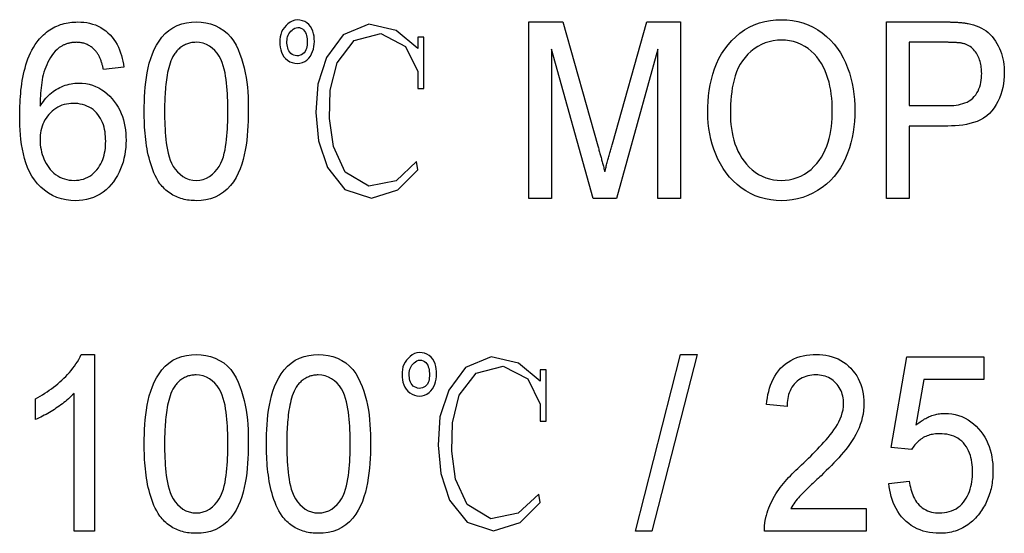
# Model space of a CAD drawing. Header units: millimetres. Extents: x 38 to 3725, y 10 to 403.
# Tile 9 of 17: x 313.76 to 322.13, y 362.13 to 366.5. Entities that reach past the tile are written whole.
import ezdxf

# ---------------------------------------------------------------- set-up
doc = ezdxf.new("R2010")
doc.units = ezdxf.units.MM
doc.layers.add('DETAIL', color=2, linetype='Continuous')

msp = doc.modelspace()

# ---------------------------------------------------------------- linework, layer by layer
at = {"layer": 'DETAIL'}
for p, q in [((318.0895, 366.4773), (318.3771, 366.4773)), ((318.0895, 364.9773), (318.0895, 366.4773)), ((318.3771, 366.4773), (318.6739, 365.4247)), ((318.7986, 365.4427), (319.0907, 366.4773)), ((319.0907, 366.4773), (319.378, 366.4773)), ((319.378, 366.4773), (319.378, 364.9773)), ((321.128, 366.4773), (321.6222, 366.4773)), ((321.128, 364.9773), (321.128, 366.4773)), ((317.1968, 366.3484), (317.1451, 366.3484)), ((317.1451, 366.3484), (317.1451, 366.251)), ((317.1968, 365.9103), (317.1968, 366.3484)), ((318.634, 364.9773), (318.2818, 366.2465)), ((318.2818, 366.2465), (318.2818, 364.9773)), ((319.1856, 366.2465), (318.8332, 364.9773)), ((319.1856, 364.9773), (319.1856, 366.2465)), ((321.3203, 366.3042), (321.3203, 365.7658)), ((321.6385, 366.3042), (321.3203, 366.3042)), ((314.6472, 366.0927), (314.4741, 366.0735)), ((317.1451, 366.0563), (317.1451, 365.9103)), ((317.1451, 365.9103), (317.1968, 365.9103)), ((321.3203, 365.7658), (321.6421, 365.7658)), ((321.6487, 365.5927), (321.3203, 365.5927)), ((321.3203, 365.5927), (321.3203, 364.9773)), ((318.2818, 364.9773), (318.0895, 364.9773)), ((318.8332, 364.9773), (318.634, 364.9773)), ((319.378, 364.9773), (319.1856, 364.9773)), ((321.3203, 364.9773), (321.128, 364.9773)), ((314.2857, 363.6504), (314.3972, 363.6504)), ((314.3972, 363.6504), (314.3972, 362.1504)), ((318.9933, 362.1504), (319.378, 363.6504)), ((319.5183, 363.6504), (319.1334, 362.1504)), ((319.378, 363.6504), (319.5183, 363.6504)), ((321.1664, 362.8619), (321.301, 363.6311)), ((321.301, 363.6311), (321.9549, 363.6311)), ((321.9549, 363.6311), (321.9549, 363.4388)), ((318.2352, 363.5215), (318.1835, 363.5215)), ((318.1835, 363.5215), (318.1835, 363.4241)), ((318.2352, 363.0834), (318.2352, 363.5215)), ((321.4438, 363.4388), (321.3758, 363.0503)), ((321.9549, 363.4388), (321.4438, 363.4388)), ((314.2241, 362.1504), (314.2241, 363.3192)), ((313.8972, 363.0981), (313.8972, 363.2754)), ((318.1835, 363.2294), (318.1835, 363.0834)), ((320.2818, 363.2081), (320.1087, 363.2273)), ((318.1835, 363.0834), (318.2352, 363.0834)), ((321.3395, 362.8427), (321.1664, 362.8619)), ((321.1472, 362.5542), (321.3203, 362.5735)), ((320.313, 362.3427), (320.9549, 362.3427)), ((320.9549, 362.3427), (320.9549, 362.1504)), ((314.3972, 362.1504), (314.2241, 362.1504)), ((319.1334, 362.1504), (318.9933, 362.1504)), ((320.9549, 362.1504), (320.0895, 362.1504))]:
    msp.add_line(p, q, dxfattribs=at)
at = {"layer": 'DETAIL', "flags": 128}
for points in [[(316.2319, 366.1861), (316.2429, 366.2051), (316.2514, 366.2253), (316.2577, 366.2464), (316.2621, 366.2679), (316.2647, 366.2896), (316.2659, 366.3115), (316.2655, 366.3335), (316.2634, 366.3553), (316.2593, 366.3769), (316.253, 366.3979), (316.2445, 366.4181), (316.2336, 366.4372), (316.2199, 366.4543), (316.2033, 366.4687), (316.1845, 366.48), (316.1641, 366.4881), (316.1428, 366.4932), (316.1209, 366.4949), (316.0991, 366.4924), (316.0784, 366.4852), (316.0594, 366.4743), (316.0421, 366.4608), (316.0262, 366.4457), (316.0114, 366.4295)], [(319.6087, 365.7075), (319.6097, 365.7547), (319.6117, 365.8018), (319.6155, 365.8488), (319.6214, 365.8957), (319.6293, 365.9422), (319.6391, 365.9883), (319.6513, 366.0339), (319.666, 366.0788), (319.6833, 366.1227), (319.7034, 366.1654), (319.7264, 366.2066), (319.7523, 366.2461), (319.7808, 366.2837), (319.8121, 366.319), (319.8459, 366.352), (319.882, 366.3824), (319.9205, 366.4096), (319.9613, 366.4333), (320.0041, 366.4532), (320.0485, 366.4693), (320.0941, 366.4814), (320.1405, 366.4901), (320.1875, 366.4948), (320.2346, 366.4965)], [(320.2346, 366.4965), (320.281, 366.4949), (320.327, 366.4899), (320.3725, 366.4811), (320.4172, 366.4685), (320.4607, 366.4525), (320.5027, 366.433), (320.543, 366.41), (320.5812, 366.3838), (320.6174, 366.3549), (320.6512, 366.3232), (320.6822, 366.2887), (320.7107, 366.2521), (320.7363, 366.2135), (320.7592, 366.1732), (320.7794, 366.1314), (320.7969, 366.0885), (320.8123, 366.0448), (320.8252, 366.0003), (320.8359, 365.9552), (320.8444, 365.9096), (320.8507, 365.8637), (320.8553, 365.8175), (320.8578, 365.7712), (320.8587, 365.7249)], [(313.9101, 366.3069), (313.9206, 366.32), (313.9313, 366.3328), (313.9423, 366.3454), (313.9539, 366.3574), (313.966, 366.369), (313.9785, 366.3801), (313.9914, 366.3907), (314.0047, 366.4009), (314.0185, 366.4104), (314.0326, 366.4193), (314.0472, 366.4276), (314.0621, 366.4352), (314.0773, 366.4422), (314.0928, 366.4485), (314.1085, 366.4542), (314.1244, 366.4593), (314.1405, 366.4638), (314.1568, 366.4676), (314.1733, 366.4707), (314.1898, 366.4731), (314.2065, 366.4749), (314.2231, 366.476), (314.2398, 366.4768), (314.2566, 366.4773)], [(314.2566, 366.4773), (314.2819, 366.4766), (314.3071, 366.4748), (314.3322, 366.4713), (314.357, 366.4662), (314.3814, 366.4596), (314.4054, 366.4514), (314.4286, 366.4414), (314.4511, 366.4297), (314.4726, 366.4164), (314.4931, 366.4015), (314.5124, 366.3851), (314.5305, 366.3673), (314.5473, 366.3485), (314.5629, 366.3285), (314.577, 366.3075), (314.5898, 366.2857), (314.6013, 366.2631), (314.6114, 366.2399), (314.6201, 366.2161), (314.6277, 366.192), (314.6342, 366.1675), (314.6394, 366.1427), (314.6436, 366.1178), (314.6472, 366.0927)], [(314.8203, 365.7171), (314.8208, 365.7584), (314.8216, 365.7997), (314.8232, 365.8409), (314.8257, 365.8821), (314.8291, 365.9233), (314.8335, 365.9643), (314.839, 366.0053), (314.8459, 366.046), (314.8541, 366.0864), (314.864, 366.1265), (314.876, 366.1661), (314.8898, 366.205), (314.9058, 366.243), (314.9246, 366.2798), (314.9463, 366.3149), (314.9709, 366.3481), (314.9988, 366.3785), (315.0301, 366.4054), (315.0644, 366.4284), (315.1013, 366.4469), (315.1402, 366.4607), (315.1804, 366.4703), (315.2213, 366.4757), (315.2626, 366.4773)], [(315.2626, 366.4773), (315.3038, 366.4754), (315.3448, 366.47), (315.3849, 366.4602), (315.4238, 366.4463), (315.4609, 366.4282), (315.4957, 366.4059), (315.5274, 366.3794), (315.5556, 366.3493), (315.58, 366.3159), (315.6005, 366.2801), (315.6182, 366.2427), (315.6338, 366.2045), (315.6475, 366.1656), (315.6596, 366.1261), (315.6704, 366.0862), (315.6796, 366.046), (315.6867, 366.0053), (315.6924, 365.9644), (315.6967, 365.9233), (315.6999, 365.8822), (315.7023, 365.8409), (315.7037, 365.7997), (315.7044, 365.7584), (315.7049, 365.7171)], [(316.0114, 366.4295), (315.9983, 366.4119), (315.9879, 366.3926), (315.9805, 366.3719), (315.9755, 366.3505), (315.973, 366.3287), (315.9724, 366.3068), (315.9734, 366.2848), (315.976, 366.2631), (315.9805, 366.2416), (315.9871, 366.2207), (315.9962, 366.2007), (316.008, 366.1821), (316.0223, 366.1656), (316.039, 366.1513), (316.0577, 366.1397), (316.078, 366.1315), (316.0994, 366.1267), (316.1213, 366.125), (316.1432, 366.1266), (316.1645, 366.132), (316.1844, 366.1412), (316.2024, 366.1537), (316.2183, 366.1689), (316.2319, 366.1861)], [(316.1694, 366.2066), (316.1578, 366.1992), (316.1451, 366.1938), (316.1317, 366.1907), (316.118, 366.1901), (316.1044, 366.1919), (316.0912, 366.196), (316.0788, 366.202), (316.0675, 366.2099), (316.0579, 366.2197), (316.0502, 366.2311), (316.0444, 366.2436), (316.04, 366.2566), (316.0369, 366.27), (316.0347, 366.2836), (316.0335, 366.2973), (316.0331, 366.311), (316.0338, 366.3248), (316.0356, 366.3384), (316.0387, 366.3518), (316.0433, 366.3648), (316.0495, 366.3771), (316.0571, 366.3885), (316.0662, 366.3989), (316.0762, 366.4083)], [(316.0762, 366.4083), (316.0871, 366.4167), (316.099, 366.4236), (316.1119, 366.4284), (316.1255, 366.4305), (316.1393, 366.4294), (316.1524, 366.4252), (316.1644, 366.4185), (316.175, 366.4096), (316.1837, 366.3989), (316.1905, 366.3869), (316.1956, 366.3742), (316.1993, 366.3609), (316.2019, 366.3474), (316.2038, 366.3338), (316.205, 366.3201), (316.2054, 366.3064), (316.2051, 366.2926), (316.204, 366.2789), (316.202, 366.2653), (316.1989, 366.252), (316.1943, 366.2389), (316.188, 366.2267), (316.1797, 366.2158), (316.1694, 366.2066)], [(317.1451, 366.251), (316.9617, 366.4051), (316.7302, 366.4588), (316.5112, 366.3685), (316.3694, 366.1752), (316.2946, 365.9471), (316.2783, 365.707), (316.3021, 365.4675), (316.3764, 365.2391), (316.5253, 365.052), (316.7505, 364.9797), (316.9767, 365.0505), (317.1455, 365.2203), (317.1349, 365.2906), (316.96, 365.1282), (316.7283, 365.0819), (316.5271, 365.2019), (316.4273, 365.4194), (316.3943, 365.6577), (316.4005, 365.8983), (316.4587, 366.1311), (316.6036, 366.3201), (316.8322, 366.3792), (317.0409, 366.2696), (317.1451, 366.0563)], [(321.6222, 366.4773), (321.6306, 366.4772), (321.6389, 366.4772), (321.6472, 366.4771), (321.6556, 366.477), (321.6639, 366.4769), (321.6722, 366.4767), (321.6806, 366.4765), (321.6889, 366.4762), (321.6972, 366.4759), (321.7056, 366.4755), (321.7139, 366.4751), (321.7222, 366.4746), (321.7305, 366.4741), (321.7388, 366.4736), (321.7472, 366.473), (321.7555, 366.4724), (321.7638, 366.4717), (321.7721, 366.4708), (321.7803, 366.4699), (321.7886, 366.4688), (321.7968, 366.4675), (321.805, 366.4661), (321.8133, 366.4647), (321.8215, 366.4632)], [(321.8215, 366.4632), (321.8445, 366.4581), (321.8674, 366.4522), (321.8897, 366.4447), (321.9116, 366.4358), (321.933, 366.4257), (321.9536, 366.4142), (321.9732, 366.4011), (321.9917, 366.3864), (322.009, 366.3704), (322.0251, 366.3531), (322.0399, 366.3347), (322.0533, 366.3153), (322.0655, 366.2951), (322.0767, 366.2743), (322.0868, 366.253), (322.0958, 366.2311), (322.1036, 366.2089), (322.1102, 366.1862), (322.1158, 366.1633), (322.1203, 366.1401), (322.1238, 366.1168), (322.1261, 366.0933), (322.1273, 366.0697), (322.128, 366.0461)], [(320.2355, 366.3235), (320.2001, 366.322), (320.1649, 366.3175), (320.1302, 366.3097), (320.0965, 366.2988), (320.0639, 366.2848), (320.0326, 366.268), (320.0032, 366.2481), (319.9754, 366.2261), (319.9492, 366.2021), (319.9251, 366.1761), (319.9032, 366.1482), (319.8841, 366.1182), (319.8678, 366.0867), (319.8538, 366.0541), (319.842, 366.0206), (319.832, 365.9865), (319.8238, 365.952), (319.8171, 365.9172), (319.8118, 365.8821), (319.8078, 365.8468), (319.8047, 365.8114), (319.8027, 365.776), (319.8016, 365.7406), (319.801, 365.7051)], [(320.6664, 365.7264), (320.6656, 365.7608), (320.6643, 365.7951), (320.6618, 365.8293), (320.658, 365.8635), (320.6528, 365.8975), (320.6464, 365.9312), (320.6386, 365.9647), (320.6292, 365.9977), (320.6182, 366.0303), (320.6055, 366.0622), (320.5908, 366.0933), (320.5742, 366.1233), (320.5556, 366.1522), (320.5349, 366.1796), (320.512, 366.2052), (320.4871, 366.2289), (320.4603, 366.2504), (320.4318, 366.2695), (320.4017, 366.2859), (320.3701, 366.2995), (320.3374, 366.31), (320.3039, 366.3177), (320.2698, 366.322), (320.2355, 366.3235)], [(313.7626, 365.6795), (313.7629, 365.7068), (313.7634, 365.7341), (313.7641, 365.7614), (313.7652, 365.7886), (313.7667, 365.8159), (313.7686, 365.8431), (313.7709, 365.8703), (313.7736, 365.8974), (313.7768, 365.9245), (313.7805, 365.9516), (313.7847, 365.9785), (313.7895, 366.0054), (313.795, 366.0321), (313.8011, 366.0587), (313.8079, 366.0852), (313.8154, 366.1114), (313.8237, 366.1374), (313.8329, 366.1631), (313.843, 366.1884), (313.8541, 366.2134), (313.8663, 366.2378), (313.8799, 366.2615), (313.8947, 366.2844), (313.9101, 366.3069)], [(314.0967, 366.2598), (314.0801, 366.2444), (314.0643, 366.2283), (314.0498, 366.2111), (314.0366, 366.1928), (314.0242, 366.1739), (314.0127, 366.1545), (314.0021, 366.1346), (313.9923, 366.1142), (313.9835, 366.0935), (313.9756, 366.0723), (313.9688, 366.0508), (313.9629, 366.0291), (313.9577, 366.0071), (313.9533, 365.985), (313.9496, 365.9627), (313.9465, 365.9404), (313.9439, 365.918), (313.9417, 365.8955), (313.9399, 365.873), (313.9384, 365.8505), (313.9374, 365.828), (313.9366, 365.8055), (313.9361, 365.7829), (313.9356, 365.7604)], [(314.2454, 366.3042), (314.2389, 366.304), (314.2323, 366.3037), (314.2258, 366.3033), (314.2192, 366.3029), (314.2127, 366.3023), (314.2062, 366.3015), (314.1997, 366.3005), (314.1933, 366.2993), (314.1869, 366.298), (314.1805, 366.2964), (314.1741, 366.2947), (314.1678, 366.2929), (314.1616, 366.2909), (314.1553, 366.2888), (314.1492, 366.2865), (314.1431, 366.2841), (314.1371, 366.2815), (314.1311, 366.2788), (314.1253, 366.2759), (314.1195, 366.2728), (314.1137, 366.2697), (314.108, 366.2664), (314.1024, 366.2631), (314.0967, 366.2598)], [(314.4113, 366.2273), (314.4059, 366.2331), (314.4005, 366.2388), (314.3949, 366.2443), (314.3892, 366.2497), (314.3832, 366.2548), (314.3771, 366.2598), (314.3708, 366.2645), (314.3644, 366.269), (314.3578, 366.2733), (314.351, 366.2773), (314.3441, 366.2811), (314.337, 366.2846), (314.3299, 366.2878), (314.3225, 366.2907), (314.3151, 366.2933), (314.3076, 366.2957), (314.3, 366.2977), (314.2923, 366.2995), (314.2846, 366.301), (314.2768, 366.3022), (314.269, 366.3031), (314.2612, 366.3036), (314.2533, 366.304), (314.2454, 366.3042)], [(315.2608, 366.3042), (315.2515, 366.3039), (315.2422, 366.3035), (315.233, 366.3027), (315.2238, 366.3015), (315.2147, 366.2998), (315.2057, 366.2977), (315.1968, 366.2953), (315.188, 366.2924), (315.1793, 366.2891), (315.1708, 366.2854), (315.1625, 366.2813), (315.1544, 366.2768), (315.1464, 366.2721), (315.1386, 366.267), (315.1311, 366.2616), (315.1238, 366.256), (315.1167, 366.25), (315.1099, 366.2437), (315.1033, 366.2371), (315.097, 366.2304), (315.091, 366.2233), (315.0851, 366.2162), (315.0795, 366.2088), (315.0739, 366.2015)], [(315.5318, 365.7177), (315.5316, 365.7477), (315.5312, 365.7776), (315.5304, 365.8076), (315.5293, 365.8376), (315.5277, 365.8675), (315.5258, 365.8974), (315.5235, 365.9273), (315.5205, 365.9571), (315.5167, 365.9869), (315.5122, 366.0165), (315.5069, 366.046), (315.5005, 366.0753), (315.4927, 366.1042), (315.4834, 366.1328), (315.4719, 366.1605), (315.4574, 366.1867), (315.4403, 366.2113), (315.4207, 366.234), (315.399, 366.2547), (315.3747, 366.2722), (315.3483, 366.2865), (315.3201, 366.2965), (315.2907, 366.3024), (315.2608, 366.3042)], [(321.7923, 366.291), (321.786, 366.2925), (321.7798, 366.294), (321.7735, 366.2954), (321.7671, 366.2967), (321.7608, 366.2978), (321.7544, 366.2987), (321.748, 366.2995), (321.7416, 366.3001), (321.7351, 366.3007), (321.7287, 366.3012), (321.7223, 366.3017), (321.7158, 366.3021), (321.7094, 366.3025), (321.703, 366.3028), (321.6965, 366.3031), (321.6901, 366.3033), (321.6836, 366.3035), (321.6772, 366.3037), (321.6707, 366.3038), (321.6643, 366.3039), (321.6578, 366.304), (321.6514, 366.3041), (321.6449, 366.3042), (321.6385, 366.3042)], [(321.9356, 366.0401), (321.9353, 366.053), (321.9348, 366.0658), (321.9339, 366.0786), (321.9326, 366.0914), (321.9307, 366.1041), (321.9283, 366.1167), (321.9254, 366.1292), (321.922, 366.1416), (321.9181, 366.1539), (321.9137, 366.1659), (321.9087, 366.1778), (321.9032, 366.1894), (321.8971, 366.2007), (321.8904, 366.2117), (321.8831, 366.2222), (321.8752, 366.2324), (321.8668, 366.2421), (321.8577, 366.2512), (321.8481, 366.2598), (321.838, 366.2677), (321.8272, 366.2747), (321.8159, 366.2808), (321.8042, 366.2861), (321.7923, 366.291)], [(314.4741, 366.0735), (314.4725, 366.0803), (314.4709, 366.0871), (314.4693, 366.0939), (314.4677, 366.1007), (314.466, 366.1074), (314.4642, 366.1142), (314.4623, 366.1209), (314.4603, 366.1276), (314.4583, 366.1343), (314.4561, 366.1409), (314.4539, 366.1475), (314.4515, 366.1541), (314.449, 366.1606), (314.4464, 366.1672), (314.4437, 366.1736), (314.4408, 366.18), (314.4378, 366.1863), (314.4346, 366.1925), (314.4312, 366.1986), (314.4275, 366.2045), (314.4236, 366.2103), (314.4196, 366.216), (314.4155, 366.2217), (314.4113, 366.2273)], [(315.0739, 366.2015), (315.064, 366.1833), (315.0548, 366.1648), (315.0469, 366.1458), (315.04, 366.1263), (315.034, 366.1066), (315.0285, 366.0866), (315.0236, 366.0666), (315.0193, 366.0464), (315.0154, 366.0261), (315.012, 366.0058), (315.009, 365.9854), (315.0063, 365.9649), (315.004, 365.9444), (315.002, 365.9238), (315.0002, 365.9033), (314.9986, 365.8827), (314.9973, 365.8621), (314.9961, 365.8415), (314.9952, 365.8209), (314.9945, 365.8002), (314.994, 365.7796), (314.9937, 365.759), (314.9935, 365.7383), (314.9933, 365.7177)], [(321.6421, 365.7658), (321.6613, 365.7662), (321.6806, 365.767), (321.6998, 365.7684), (321.719, 365.7707), (321.738, 365.7738), (321.7568, 365.7778), (321.7754, 365.7828), (321.7936, 365.7892), (321.8113, 365.7968), (321.8284, 365.8058), (321.8444, 365.8165), (321.8593, 365.8287), (321.8728, 365.8425), (321.8848, 365.8576), (321.8957, 365.8735), (321.905, 365.8904), (321.9128, 365.908), (321.9194, 365.9261), (321.9249, 365.9446), (321.929, 365.9634), (321.932, 365.9825), (321.9342, 366.0016), (321.9353, 366.0208), (321.9356, 366.0401)], [(322.128, 366.0461), (322.1272, 366.0146), (322.125, 365.9832), (322.1209, 365.952), (322.1153, 365.921), (322.1077, 365.8904), (322.0984, 365.8603), (322.0872, 365.8309), (322.0739, 365.8023), (322.0586, 365.7748), (322.0416, 365.7482), (322.0229, 365.7229), (322.0018, 365.6995), (321.9782, 365.6787), (321.9523, 365.6607), (321.9248, 365.6453), (321.8961, 365.6322), (321.8665, 365.6215), (321.8361, 365.6131), (321.8054, 365.6062), (321.7743, 365.6009), (321.7431, 365.597), (321.7116, 365.5947), (321.6802, 365.5934), (321.6487, 365.5927)], [(313.9356, 365.7604), (313.9448, 365.7744), (313.9541, 365.7884), (313.9637, 365.8021), (313.9738, 365.8155), (313.9845, 365.8285), (313.9957, 365.8409), (314.0075, 365.8529), (314.0198, 365.8643), (314.0327, 365.8751), (314.0459, 365.8854), (314.0597, 365.895), (314.0738, 365.9041), (314.0883, 365.9124), (314.1033, 365.9201), (314.1185, 365.9272), (314.1341, 365.9335), (314.1499, 365.9391), (314.1659, 365.944), (314.1821, 365.9483), (314.1985, 365.9519), (314.2151, 365.9547), (314.2317, 365.9564), (314.2485, 365.9574), (314.2653, 365.9581)], [(314.2653, 365.9581), (314.2946, 365.9569), (314.3237, 365.9538), (314.3525, 365.948), (314.3806, 365.9398), (314.408, 365.9294), (314.4344, 365.9166), (314.4595, 365.9016), (314.4836, 365.8848), (314.5062, 365.8662), (314.5274, 365.8459), (314.5473, 365.8244), (314.5659, 365.8017), (314.5829, 365.7779), (314.5984, 365.753), (314.6124, 365.7272), (314.6245, 365.7005), (314.6348, 365.6731), (314.6436, 365.6451), (314.651, 365.6167), (314.6569, 365.588), (314.6612, 365.559), (314.6642, 365.5299), (314.6657, 365.5006), (314.6664, 365.4713)], [(314.2178, 365.785), (314.1983, 365.7844), (314.1788, 365.7826), (314.1596, 365.7793), (314.1406, 365.7747), (314.122, 365.7688), (314.1038, 365.7614), (314.0863, 365.7527), (314.0696, 365.7426), (314.0536, 365.7314), (314.0383, 365.7192), (314.0241, 365.7059), (314.0107, 365.6917), (313.9982, 365.6767), (313.9867, 365.6608), (313.9765, 365.6442), (313.9673, 365.6269), (313.9593, 365.6091), (313.9527, 365.5907), (313.9474, 365.5719), (313.9429, 365.5529), (313.9395, 365.5336), (313.9372, 365.5142), (313.9361, 365.4947), (313.9356, 365.4752)], [(314.4933, 365.4653), (314.4929, 365.4852), (314.4919, 365.5051), (314.4901, 365.5249), (314.4875, 365.5446), (314.484, 365.5642), (314.4793, 365.5835), (314.4736, 365.6026), (314.4669, 365.6214), (314.459, 365.6396), (314.4497, 365.6572), (314.4392, 365.6741), (314.4276, 365.6903), (314.4148, 365.7056), (314.4008, 365.7198), (314.3856, 365.7325), (314.3694, 365.7441), (314.3523, 365.7543), (314.3343, 365.7629), (314.3157, 365.77), (314.2967, 365.7756), (314.2772, 365.7799), (314.2575, 365.7829), (314.2377, 365.7845), (314.2178, 365.785)], [(314.2379, 364.9581), (314.1973, 364.9599), (314.157, 364.9648), (314.1174, 364.9737), (314.0788, 364.9864), (314.0417, 365.0028), (314.0065, 365.0231), (313.9735, 365.0468), (313.9429, 365.0735), (313.9147, 365.1028), (313.8891, 365.1343), (313.8663, 365.1679), (313.8468, 365.2035), (313.8302, 365.2406), (313.8159, 365.2786), (313.8038, 365.3174), (313.7937, 365.3567), (313.7854, 365.3965), (313.7788, 365.4366), (313.7735, 365.4769), (313.7694, 365.5173), (313.7662, 365.5578), (313.7642, 365.5983), (313.7631, 365.6389), (313.7626, 365.6795)], [(314.9546, 365.1026), (314.9404, 365.1251), (314.9269, 365.148), (314.9145, 365.1715), (314.9034, 365.1956), (314.8934, 365.2203), (314.8842, 365.2452), (314.8759, 365.2705), (314.8684, 365.2959), (314.8615, 365.3216), (314.8553, 365.3475), (314.8498, 365.3734), (314.8449, 365.3996), (314.8405, 365.4258), (314.8366, 365.4521), (314.8333, 365.4784), (314.8303, 365.5048), (314.8278, 365.5313), (314.8256, 365.5578), (314.8239, 365.5843), (314.8226, 365.6108), (314.8216, 365.6374), (314.821, 365.6639), (314.8206, 365.6905), (314.8203, 365.7171)], [(314.9933, 365.7177), (314.9936, 365.6878), (314.994, 365.6579), (314.9946, 365.628), (314.9957, 365.5981), (314.9972, 365.5683), (314.9991, 365.5384), (315.0014, 365.5086), (315.0044, 365.4789), (315.0081, 365.4492), (315.0126, 365.4196), (315.0178, 365.3902), (315.0241, 365.361), (315.0318, 365.3321), (315.0411, 365.3037), (315.0524, 365.276), (315.0669, 365.2498), (315.0842, 365.2254), (315.1038, 365.2028), (315.1255, 365.1823), (315.1494, 365.1643), (315.1755, 365.1498), (315.2035, 365.1393), (315.2327, 365.1332), (315.2626, 365.1311)], [(315.2626, 365.1311), (315.2924, 365.1332), (315.3216, 365.1393), (315.3495, 365.1501), (315.3757, 365.1644), (315.3997, 365.1822), (315.4213, 365.2029), (315.4409, 365.2256), (315.4582, 365.2499), (315.4725, 365.2761), (315.4841, 365.3037), (315.4934, 365.3321), (315.501, 365.361), (315.5072, 365.3903), (315.5125, 365.4197), (315.517, 365.4493), (315.5207, 365.4789), (315.5237, 365.5087), (315.5261, 365.5385), (315.5279, 365.5683), (315.5294, 365.5982), (315.5305, 365.628), (315.5312, 365.6579), (315.5316, 365.6878), (315.5318, 365.7177)], [(315.7049, 365.7171), (315.7044, 365.6758), (315.7035, 365.6346), (315.7019, 365.5934), (315.6994, 365.5522), (315.6959, 365.5111), (315.6915, 365.4701), (315.6859, 365.4292), (315.6791, 365.3885), (315.6709, 365.3481), (315.661, 365.308), (315.6494, 365.2684), (315.6355, 365.2296), (315.6193, 365.1916), (315.6005, 365.1549), (315.5789, 365.1197), (315.5542, 365.0867), (315.5263, 365.0563), (315.495, 365.0295), (315.4607, 365.0066), (315.4237, 364.9883), (315.3848, 364.9745), (315.3447, 364.965), (315.3038, 364.9596), (315.2626, 364.9581)], [(320.2337, 364.9581), (320.1883, 364.9596), (320.1432, 364.9645), (320.0985, 364.973), (320.0546, 364.9846), (320.012, 365.0003), (319.9707, 365.0193), (319.9312, 365.0417), (319.8935, 365.067), (319.8578, 365.0951), (319.8242, 365.1257), (319.7931, 365.1588), (319.7647, 365.1943), (319.7387, 365.2315), (319.7154, 365.2706), (319.6949, 365.3111), (319.6768, 365.3527), (319.6608, 365.3953), (319.6468, 365.4385), (319.635, 365.4823), (319.6254, 365.5268), (319.6181, 365.5716), (319.613, 365.6167), (319.6098, 365.6621), (319.6087, 365.7075)], [(319.801, 365.7051), (319.8016, 365.6716), (319.803, 365.6381), (319.8058, 365.6047), (319.8099, 365.5715), (319.8151, 365.5384), (319.8217, 365.5056), (319.8298, 365.4731), (319.8397, 365.4411), (319.8515, 365.4097), (319.8652, 365.3791), (319.8807, 365.3494), (319.8981, 365.3208), (319.9174, 365.2935), (319.9386, 365.2675), (319.9615, 365.2431), (319.9862, 365.2204), (320.0126, 365.1998), (320.0407, 365.1816), (320.0703, 365.1659), (320.1013, 365.1532), (320.1333, 365.1433), (320.1661, 365.1364), (320.1993, 365.1326), (320.2328, 365.1311)], [(320.2328, 365.1311), (320.2672, 365.1326), (320.3014, 365.1365), (320.3351, 365.1437), (320.3679, 365.154), (320.3998, 365.1672), (320.43, 365.1836), (320.4588, 365.2026), (320.4858, 365.2239), (320.5107, 365.2476), (320.5339, 365.2732), (320.555, 365.3003), (320.5741, 365.329), (320.5913, 365.3588), (320.6062, 365.3898), (320.619, 365.4218), (320.6301, 365.4544), (320.6395, 365.4875), (320.6473, 365.5211), (320.6536, 365.5549), (320.6585, 365.589), (320.6622, 365.6232), (320.6646, 365.6576), (320.6659, 365.692), (320.6664, 365.7264)], [(320.8587, 365.7249), (320.8579, 365.6787), (320.8552, 365.6326), (320.8506, 365.5866), (320.844, 365.5408), (320.8355, 365.4954), (320.8248, 365.4505), (320.8117, 365.4062), (320.7963, 365.3626), (320.7784, 365.32), (320.7583, 365.2784), (320.7355, 365.2382), (320.71, 365.1997), (320.6815, 365.1633), (320.6505, 365.129), (320.6165, 365.0977), (320.5801, 365.0693), (320.5414, 365.0439), (320.501, 365.0216), (320.459, 365.0024), (320.4156, 364.9863), (320.3712, 364.9739), (320.3258, 364.965), (320.2799, 364.9598), (320.2337, 364.9581)], [(313.9356, 365.4752), (313.9364, 365.4543), (313.9377, 365.4335), (313.9403, 365.4127), (313.944, 365.3922), (313.9487, 365.3718), (313.9543, 365.3517), (313.961, 365.3319), (313.9688, 365.3125), (313.9775, 365.2935), (313.9871, 365.275), (313.9977, 365.257), (314.0094, 365.2396), (314.0222, 365.2231), (314.0363, 365.2077), (314.0516, 365.1934), (314.0679, 365.1804), (314.0853, 365.1687), (314.1035, 365.1585), (314.1225, 365.1499), (314.1422, 365.1428), (314.1624, 365.1375), (314.183, 365.1339), (314.2038, 365.1321), (314.2247, 365.1311)], [(314.2247, 365.1311), (314.2448, 365.132), (314.2648, 365.1339), (314.2845, 365.1374), (314.304, 365.1425), (314.3229, 365.1493), (314.3411, 365.1577), (314.3586, 365.1675), (314.3752, 365.1789), (314.3907, 365.1916), (314.4052, 365.2056), (314.4185, 365.2206), (314.4308, 365.2365), (314.4418, 365.2533), (314.4517, 365.2708), (314.4605, 365.2888), (314.4681, 365.3074), (314.4745, 365.3265), (314.4799, 365.3458), (314.4842, 365.3654), (314.4876, 365.3852), (314.4902, 365.4051), (314.492, 365.4251), (314.4929, 365.4452), (314.4933, 365.4653)], [(314.6664, 365.4713), (314.6653, 365.4402), (314.6634, 365.4091), (314.6601, 365.3781), (314.6551, 365.3474), (314.6485, 365.317), (314.6403, 365.2869), (314.6306, 365.2573), (314.6194, 365.2283), (314.6067, 365.1998), (314.5925, 365.1721), (314.5766, 365.1454), (314.559, 365.1197), (314.5396, 365.0953), (314.5186, 365.0723), (314.4959, 365.0511), (314.4714, 365.0319), (314.4455, 365.0146), (314.4183, 364.9995), (314.39, 364.9865), (314.3606, 364.9761), (314.3306, 364.968), (314.3, 364.9623), (314.269, 364.959), (314.2379, 364.9581)], [(318.6739, 365.4247), (318.6765, 365.4156), (318.679, 365.4064), (318.6816, 365.3972), (318.6841, 365.3881), (318.6866, 365.3789), (318.689, 365.3697), (318.6915, 365.3605), (318.694, 365.3513), (318.6966, 365.3422), (318.6992, 365.333), (318.7018, 365.3239), (318.7043, 365.3147), (318.7069, 365.3056), (318.7093, 365.2964), (318.7117, 365.2872), (318.7141, 365.278), (318.7165, 365.2688), (318.719, 365.2596), (318.7216, 365.2504), (318.7241, 365.2413), (318.7265, 365.2321), (318.7289, 365.2229), (318.7313, 365.2137), (318.7337, 365.2045)], [(318.7337, 365.2045), (318.7362, 365.2144), (318.7388, 365.2244), (318.7413, 365.2344), (318.744, 365.2443), (318.7467, 365.2543), (318.7494, 365.2642), (318.7521, 365.2741), (318.7548, 365.284), (318.7574, 365.294), (318.76, 365.304), (318.7628, 365.3139), (318.7656, 365.3238), (318.7684, 365.3337), (318.7711, 365.3436), (318.7738, 365.3535), (318.7765, 365.3635), (318.7791, 365.3734), (318.7819, 365.3833), (318.7846, 365.3932), (318.7874, 365.4031), (318.7902, 365.413), (318.793, 365.4229), (318.7958, 365.4328), (318.7986, 365.4427)], [(315.2626, 364.9581), (315.2479, 364.9586), (315.2332, 364.9592), (315.2185, 364.9602), (315.2038, 364.9616), (315.1892, 364.9636), (315.1747, 364.9661), (315.1603, 364.9692), (315.1461, 364.9728), (315.132, 364.977), (315.118, 364.9817), (315.1042, 364.9869), (315.0907, 364.9926), (315.0774, 364.999), (315.0645, 365.0061), (315.0518, 365.0137), (315.0396, 365.0218), (315.0276, 365.0304), (315.016, 365.0394), (315.0047, 365.0488), (314.9937, 365.0587), (314.9833, 365.0691), (314.9734, 365.08), (314.9639, 365.0912), (314.9546, 365.1026)], [(313.8972, 363.2754), (313.9172, 363.2864), (313.9371, 363.2976), (313.9569, 363.3091), (313.9764, 363.3211), (313.9956, 363.3336), (314.0144, 363.3465), (314.033, 363.3599), (314.0512, 363.3738), (314.0691, 363.388), (314.0866, 363.4027), (314.1038, 363.4177), (314.1207, 363.4332), (314.1372, 363.449), (314.1533, 363.4652), (314.1691, 363.4818), (314.1844, 363.4988), (314.1992, 363.5162), (314.2136, 363.534), (314.2275, 363.5522), (314.2408, 363.5708), (314.2534, 363.5899), (314.2649, 363.6096), (314.2756, 363.6299), (314.2857, 363.6504)], [(314.8203, 362.8902), (314.8208, 362.9315), (314.8216, 362.9727), (314.8232, 363.014), (314.8257, 363.0552), (314.8291, 363.0964), (314.8335, 363.1374), (314.839, 363.1783), (314.8459, 363.2191), (314.8541, 363.2595), (314.864, 363.2996), (314.876, 363.3391), (314.8898, 363.3781), (314.9058, 363.4161), (314.9246, 363.4529), (314.9463, 363.488), (314.9709, 363.5212), (314.9988, 363.5516), (315.0301, 363.5785), (315.0644, 363.6014), (315.1013, 363.62), (315.1402, 363.6338), (315.1804, 363.6433), (315.2213, 363.6488), (315.2626, 363.6504)], [(315.2626, 363.6504), (315.3038, 363.6485), (315.3448, 363.6431), (315.3849, 363.6333), (315.4238, 363.6194), (315.4609, 363.6013), (315.4957, 363.579), (315.5274, 363.5525), (315.5556, 363.5223), (315.58, 363.489), (315.6005, 363.4532), (315.6182, 363.4158), (315.6338, 363.3776), (315.6475, 363.3387), (315.6596, 363.2992), (315.6704, 363.2593), (315.6796, 363.219), (315.6867, 363.1784), (315.6924, 363.1375), (315.6967, 363.0964), (315.6999, 363.0552), (315.7023, 363.014), (315.7037, 362.9727), (315.7044, 362.9315), (315.7049, 362.8902)], [(315.8587, 362.8902), (315.8592, 362.9315), (315.8601, 362.9727), (315.8616, 363.014), (315.8641, 363.0552), (315.8676, 363.0964), (315.872, 363.1374), (315.8775, 363.1783), (315.8844, 363.2191), (315.8926, 363.2595), (315.9025, 363.2996), (315.9144, 363.3391), (315.9282, 363.3781), (315.9443, 363.4161), (315.9631, 363.4529), (315.9847, 363.488), (316.0093, 363.5212), (316.0373, 363.5516), (316.0686, 363.5785), (316.1029, 363.6014), (316.1398, 363.62), (316.1787, 363.6338), (316.2188, 363.6433), (316.2598, 363.6488), (316.301, 363.6504)], [(316.301, 363.6504), (316.3423, 363.6485), (316.3832, 363.6431), (316.4234, 363.6333), (316.4623, 363.6194), (316.4994, 363.6013), (316.5341, 363.579), (316.5658, 363.5525), (316.5941, 363.5223), (316.6184, 363.489), (316.639, 363.4532), (316.6566, 363.4158), (316.6723, 363.3776), (316.686, 363.3387), (316.6981, 363.2992), (316.7088, 363.2593), (316.7181, 363.219), (316.7251, 363.1784), (316.7309, 363.1375), (316.7352, 363.0964), (316.7384, 363.0552), (316.7408, 363.014), (316.7422, 362.9727), (316.7429, 362.9315), (316.7433, 362.8902)], [(317.2703, 363.3592), (317.2814, 363.3782), (317.2899, 363.3984), (317.2962, 363.4194), (317.3005, 363.4409), (317.3032, 363.4627), (317.3043, 363.4846), (317.3039, 363.5066), (317.3018, 363.5284), (317.2978, 363.55), (317.2915, 363.571), (317.283, 363.5912), (317.272, 363.6102), (317.2583, 363.6274), (317.2418, 363.6418), (317.223, 363.6531), (317.2026, 363.6612), (317.1812, 363.6663), (317.1594, 363.668), (317.1376, 363.6655), (317.1169, 363.6583), (317.0978, 363.6474), (317.0806, 363.6339), (317.0647, 363.6187), (317.0498, 363.6026)], [(320.1087, 363.2273), (320.1116, 363.255), (320.1152, 363.2827), (320.1199, 363.3102), (320.126, 363.3374), (320.1334, 363.3643), (320.1419, 363.3909), (320.1519, 363.4169), (320.1637, 363.4422), (320.177, 363.4667), (320.1919, 363.4903), (320.2086, 363.5127), (320.227, 363.5336), (320.247, 363.553), (320.2685, 363.5709), (320.2913, 363.5868), (320.3153, 363.6011), (320.3403, 363.6135), (320.3661, 363.6241), (320.3927, 363.6325), (320.4198, 363.6391), (320.4472, 363.6442), (320.4749, 363.6477), (320.5027, 363.6496), (320.5306, 363.6504)], [(320.5306, 363.6504), (320.5577, 363.6496), (320.5848, 363.6478), (320.6117, 363.6442), (320.6383, 363.639), (320.6645, 363.6322), (320.6903, 363.6236), (320.7153, 363.6131), (320.7394, 363.6007), (320.7625, 363.5865), (320.7845, 363.5705), (320.8051, 363.5529), (320.8243, 363.5338), (320.8422, 363.5134), (320.8587, 363.4918), (320.8737, 363.4693), (320.8871, 363.4457), (320.8989, 363.4212), (320.909, 363.3961), (320.9176, 363.3703), (320.9243, 363.344), (320.9293, 363.3174), (320.9329, 363.2905), (320.9348, 363.2634), (320.9356, 363.2363)], [(317.0498, 363.6026), (317.0367, 363.585), (317.0264, 363.5657), (317.0189, 363.545), (317.014, 363.5236), (317.0114, 363.5018), (317.0109, 363.4799), (317.0119, 363.4579), (317.0144, 363.4361), (317.0189, 363.4146), (317.0256, 363.3937), (317.0347, 363.3738), (317.0464, 363.3552), (317.0608, 363.3386), (317.0775, 363.3244), (317.0961, 363.3128), (317.1165, 363.3046), (317.1379, 363.2998), (317.1598, 363.2981), (317.1817, 363.2997), (317.2029, 363.3051), (317.2228, 363.3143), (317.2409, 363.3268), (317.2568, 363.3419), (317.2703, 363.3592)], [(317.2079, 363.3796), (317.1963, 363.3723), (317.1836, 363.3669), (317.1702, 363.3637), (317.1565, 363.3631), (317.1428, 363.365), (317.1297, 363.3691), (317.1173, 363.3751), (317.106, 363.3829), (317.0964, 363.3928), (317.0887, 363.4042), (317.0828, 363.4167), (317.0785, 363.4297), (317.0754, 363.4431), (317.0732, 363.4567), (317.0719, 363.4704), (317.0716, 363.4841), (317.0722, 363.4978), (317.0741, 363.5115), (317.0772, 363.5249), (317.0818, 363.5378), (317.0879, 363.5502), (317.0956, 363.5616), (317.1046, 363.572), (317.1147, 363.5814)], [(317.1147, 363.5814), (317.1256, 363.5897), (317.1375, 363.5966), (317.1504, 363.6015), (317.164, 363.6035), (317.1777, 363.6024), (317.1909, 363.5983), (317.2029, 363.5915), (317.2134, 363.5827), (317.2221, 363.572), (317.2289, 363.56), (317.234, 363.5472), (317.2377, 363.534), (317.2404, 363.5205), (317.2423, 363.5069), (317.2434, 363.4932), (317.2439, 363.4795), (317.2436, 363.4657), (317.2425, 363.452), (317.2405, 363.4384), (317.2373, 363.425), (317.2328, 363.412), (317.2265, 363.3998), (317.2181, 363.3889), (317.2079, 363.3796)], [(318.1835, 363.4241), (318.0002, 363.5782), (317.7686, 363.6319), (317.5496, 363.5416), (317.4079, 363.3482), (317.3331, 363.1202), (317.3168, 362.8801), (317.3405, 362.6406), (317.4148, 362.4122), (317.5637, 362.2251), (317.7889, 362.1527), (318.0152, 362.2236), (318.184, 362.3933), (318.1734, 362.4637), (317.9985, 362.3013), (317.7667, 362.255), (317.5656, 362.3749), (317.4658, 362.5925), (317.4328, 362.8307), (317.4389, 363.0713), (317.4972, 363.3042), (317.6421, 363.4931), (317.8706, 363.5523), (318.0793, 363.4427), (318.1835, 363.2294)], [(315.2608, 363.4773), (315.2515, 363.477), (315.2422, 363.4766), (315.233, 363.4758), (315.2238, 363.4746), (315.2147, 363.4729), (315.2057, 363.4708), (315.1968, 363.4683), (315.188, 363.4654), (315.1793, 363.4621), (315.1708, 363.4584), (315.1625, 363.4543), (315.1544, 363.4499), (315.1464, 363.4452), (315.1386, 363.4401), (315.1311, 363.4347), (315.1238, 363.429), (315.1167, 363.423), (315.1099, 363.4168), (315.1033, 363.4102), (315.097, 363.4034), (315.091, 363.3964), (315.0851, 363.3892), (315.0795, 363.3819), (315.0739, 363.3745)], [(315.5318, 362.8908), (315.5316, 362.9207), (315.5312, 362.9507), (315.5304, 362.9807), (315.5293, 363.0106), (315.5277, 363.0406), (315.5258, 363.0705), (315.5235, 363.1004), (315.5205, 363.1302), (315.5167, 363.1599), (315.5122, 363.1896), (315.5069, 363.2191), (315.5005, 363.2484), (315.4927, 363.2773), (315.4834, 363.3059), (315.4719, 363.3335), (315.4574, 363.3598), (315.4403, 363.3844), (315.4207, 363.4071), (315.399, 363.4278), (315.3747, 363.4452), (315.3483, 363.4596), (315.3201, 363.4696), (315.2907, 363.4754), (315.2608, 363.4773)], [(316.2992, 363.4773), (316.29, 363.477), (316.2807, 363.4766), (316.2715, 363.4758), (316.2623, 363.4746), (316.2532, 363.4729), (316.2442, 363.4708), (316.2352, 363.4683), (316.2264, 363.4654), (316.2178, 363.4621), (316.2093, 363.4584), (316.201, 363.4543), (316.1928, 363.4499), (316.1849, 363.4452), (316.1771, 363.4401), (316.1696, 363.4347), (316.1623, 363.429), (316.1552, 363.423), (316.1484, 363.4168), (316.1418, 363.4102), (316.1355, 363.4034), (316.1294, 363.3964), (316.1236, 363.3892), (316.1179, 363.3819), (316.1123, 363.3745)], [(316.5703, 362.8908), (316.57, 362.9207), (316.5696, 362.9507), (316.5689, 362.9807), (316.5678, 363.0106), (316.5662, 363.0406), (316.5643, 363.0705), (316.5619, 363.1004), (316.5589, 363.1302), (316.5551, 363.1599), (316.5506, 363.1896), (316.5454, 363.2191), (316.539, 363.2484), (316.5312, 363.2773), (316.5219, 363.3059), (316.5104, 363.3335), (316.4959, 363.3598), (316.4788, 363.3844), (316.4592, 363.4071), (316.4375, 363.4278), (316.4131, 363.4452), (316.3868, 363.4596), (316.3585, 363.4696), (316.3291, 363.4754), (316.2992, 363.4773)], [(320.527, 363.4773), (320.5099, 363.4767), (320.4928, 363.4754), (320.4758, 363.4731), (320.459, 363.4697), (320.4424, 363.4652), (320.4263, 363.4593), (320.4108, 363.4521), (320.3958, 363.4438), (320.3814, 363.4345), (320.368, 363.4239), (320.3554, 363.4122), (320.3437, 363.3997), (320.333, 363.3863), (320.3234, 363.3721), (320.3148, 363.3573), (320.3073, 363.3419), (320.301, 363.3259), (320.2957, 363.3096), (320.2912, 363.2931), (320.2877, 363.2763), (320.2851, 363.2594), (320.2833, 363.2423), (320.2823, 363.2252), (320.2818, 363.2081)], [(320.7626, 363.2354), (320.7622, 363.2512), (320.761, 363.2669), (320.7587, 363.2825), (320.7556, 363.2979), (320.7516, 363.3132), (320.7467, 363.3281), (320.7406, 363.3427), (320.7336, 363.3568), (320.7258, 363.3705), (320.717, 363.3835), (320.7073, 363.396), (320.6969, 363.4078), (320.6857, 363.4189), (320.6738, 363.4292), (320.6612, 363.4386), (320.6479, 363.447), (320.634, 363.4545), (320.6196, 363.4608), (320.6047, 363.466), (320.5895, 363.4701), (320.574, 363.4733), (320.5584, 363.4755), (320.5427, 363.4767), (320.527, 363.4773)], [(314.2241, 363.3192), (314.2125, 363.3075), (314.2007, 363.2958), (314.1887, 363.2844), (314.1764, 363.2734), (314.1638, 363.2627), (314.151, 363.2522), (314.138, 363.2419), (314.1249, 363.2319), (314.1116, 363.2221), (314.0981, 363.2125), (314.0844, 363.2031), (314.0707, 363.1939), (314.0569, 363.1848), (314.043, 363.1759), (314.0289, 363.1671), (314.0148, 363.1585), (314.0006, 363.1501), (313.9862, 363.1419), (313.9717, 363.1339), (313.9571, 363.1261), (313.9424, 363.1186), (313.9274, 363.1115), (313.9123, 363.1047), (313.8972, 363.0981)], [(315.0739, 363.3745), (315.064, 363.3564), (315.0548, 363.3379), (315.0469, 363.3189), (315.04, 363.2994), (315.034, 363.2796), (315.0285, 363.2597), (315.0236, 363.2397), (315.0193, 363.2195), (315.0154, 363.1992), (315.012, 363.1789), (315.009, 363.1584), (315.0063, 363.138), (315.004, 363.1175), (315.002, 363.0969), (315.0002, 363.0763), (314.9986, 363.0558), (314.9973, 363.0352), (314.9961, 363.0146), (314.9952, 362.9939), (314.9945, 362.9733), (314.994, 362.9527), (314.9937, 362.932), (314.9935, 362.9114), (314.9933, 362.8908)], [(316.1123, 363.3745), (316.1024, 363.3564), (316.0933, 363.3379), (316.0854, 363.3189), (316.0785, 363.2994), (316.0724, 363.2796), (316.067, 363.2597), (316.0621, 363.2397), (316.0577, 363.2195), (316.0539, 363.1992), (316.0505, 363.1789), (316.0475, 363.1584), (316.0448, 363.138), (316.0425, 363.1175), (316.0404, 363.0969), (316.0386, 363.0763), (316.0371, 363.0558), (316.0357, 363.0352), (316.0346, 363.0146), (316.0336, 362.9939), (316.0329, 362.9733), (316.0325, 362.9527), (316.0321, 362.932), (316.0319, 362.9114), (316.0318, 362.8908)], [(320.4059, 362.7126), (320.4254, 362.7313), (320.4449, 362.7501), (320.4642, 362.769), (320.4834, 362.788), (320.5025, 362.8071), (320.5215, 362.8264), (320.5403, 362.8458), (320.5588, 362.8655), (320.5772, 362.8854), (320.5954, 362.9053), (320.6134, 362.9255), (320.631, 362.9461), (320.6481, 362.967), (320.6648, 362.9882), (320.6808, 363.0101), (320.6958, 363.0326), (320.7098, 363.0557), (320.7226, 363.0795), (320.7339, 363.1041), (320.7437, 363.1293), (320.7518, 363.1552), (320.7577, 363.1816), (320.7609, 363.2084), (320.7626, 363.2354)], [(320.9356, 363.2363), (320.9347, 363.2056), (320.9321, 363.175), (320.9276, 363.1446), (320.9217, 363.1145), (320.9139, 363.0848), (320.9045, 363.0556), (320.8935, 363.0269), (320.8809, 362.9989), (320.8668, 362.9716), (320.8518, 362.9448), (320.8357, 362.9187), (320.8186, 362.8931), (320.8007, 362.8682), (320.782, 362.8439), (320.7624, 362.8202), (320.7424, 362.7969), (320.722, 362.774), (320.7011, 362.7515), (320.6799, 362.7292), (320.6586, 362.7071), (320.6371, 362.6853), (320.6152, 362.6637), (320.5932, 362.6423), (320.5712, 362.6209)], [(321.3759, 363.0503), (321.3847, 363.0575), (321.3936, 363.0646), (321.4026, 363.0715), (321.4118, 363.0783), (321.4211, 363.0848), (321.4306, 363.091), (321.4403, 363.097), (321.4501, 363.1028), (321.4601, 363.1082), (321.4702, 363.1134), (321.4805, 363.1183), (321.4909, 363.1229), (321.5014, 363.1272), (321.5121, 363.1311), (321.5229, 363.1347), (321.5338, 363.138), (321.5448, 363.1408), (321.5559, 363.1433), (321.5671, 363.1455), (321.5784, 363.1473), (321.5897, 363.1487), (321.601, 363.1496), (321.6124, 363.1501), (321.6237, 363.1504)], [(321.6237, 363.1504), (321.6532, 363.1492), (321.6826, 363.1463), (321.7116, 363.1408), (321.74, 363.1328), (321.7677, 363.1227), (321.7945, 363.1103), (321.8201, 363.0956), (321.8445, 363.0791), (321.8676, 363.0607), (321.8893, 363.0407), (321.9096, 363.0192), (321.9285, 362.9966), (321.946, 362.9728), (321.9618, 362.9479), (321.9759, 362.9219), (321.9883, 362.8952), (321.9992, 362.8678), (322.0085, 362.8397), (322.016, 362.8112), (322.0217, 362.7823), (322.0262, 362.7531), (322.0295, 362.7238), (322.0311, 362.6943), (322.0318, 362.6648)], [(321.5784, 362.9773), (321.5664, 362.9769), (321.5544, 362.9763), (321.5424, 362.9755), (321.5305, 362.9742), (321.5186, 362.9723), (321.5068, 362.97), (321.4951, 362.9671), (321.4836, 362.9637), (321.4723, 362.9597), (321.4612, 362.9551), (321.4504, 362.9499), (321.4399, 362.9441), (321.4297, 362.9377), (321.4198, 362.9309), (321.4102, 362.9236), (321.401, 362.916), (321.392, 362.908), (321.3834, 362.8996), (321.3751, 362.8909), (321.3672, 362.8819), (321.3597, 362.8725), (321.3527, 362.8628), (321.346, 362.8528), (321.3395, 362.8427)], [(321.8587, 362.6534), (321.8582, 362.6737), (321.8573, 362.694), (321.8555, 362.7142), (321.8528, 362.7344), (321.8493, 362.7544), (321.8449, 362.7742), (321.8395, 362.7938), (321.8328, 362.813), (321.8249, 362.8317), (321.8157, 362.8499), (321.8054, 362.8674), (321.7938, 362.884), (321.7809, 362.8997), (321.7666, 362.9141), (321.7508, 362.927), (321.7341, 362.9386), (321.7165, 362.9486), (321.6979, 362.9569), (321.6787, 362.9635), (321.659, 362.9688), (321.6391, 362.9727), (321.619, 362.9752), (321.5987, 362.9766), (321.5784, 362.9773)], [(314.9933, 362.8908), (314.9936, 362.8609), (314.994, 362.831), (314.9946, 362.8011), (314.9957, 362.7712), (314.9972, 362.7413), (314.9991, 362.7115), (315.0014, 362.6817), (315.0044, 362.652), (315.0081, 362.6223), (315.0126, 362.5927), (315.0178, 362.5633), (315.0241, 362.534), (315.0318, 362.5052), (315.0411, 362.4767), (315.0524, 362.4491), (315.0669, 362.4229), (315.0842, 362.3985), (315.1038, 362.3759), (315.1255, 362.3554), (315.1494, 362.3374), (315.1755, 362.3229), (315.2035, 362.3124), (315.2327, 362.3063), (315.2626, 362.3042)], [(315.2626, 362.3042), (315.2924, 362.3063), (315.3216, 362.3124), (315.3495, 362.3232), (315.3757, 362.3375), (315.3997, 362.3553), (315.4213, 362.376), (315.4409, 362.3986), (315.4582, 362.423), (315.4725, 362.4492), (315.4841, 362.4768), (315.4934, 362.5052), (315.501, 362.5341), (315.5072, 362.5634), (315.5125, 362.5928), (315.517, 362.6223), (315.5207, 362.652), (315.5237, 362.6817), (315.5261, 362.7115), (315.5279, 362.7414), (315.5294, 362.7712), (315.5305, 362.8011), (315.5312, 362.831), (315.5316, 362.8609), (315.5318, 362.8908)], [(316.0318, 362.8908), (316.032, 362.8609), (316.0324, 362.831), (316.0331, 362.8011), (316.0342, 362.7712), (316.0356, 362.7413), (316.0375, 362.7115), (316.0399, 362.6817), (316.0429, 362.652), (316.0466, 362.6223), (316.051, 362.5927), (316.0562, 362.5633), (316.0625, 362.534), (316.0703, 362.5052), (316.0796, 362.4767), (316.0909, 362.4491), (316.1053, 362.4229), (316.1226, 362.3985), (316.1422, 362.3759), (316.164, 362.3554), (316.1878, 362.3374), (316.214, 362.3229), (316.2419, 362.3124), (316.2712, 362.3063), (316.301, 362.3042)], [(316.301, 362.3042), (316.3308, 362.3063), (316.3601, 362.3124), (316.388, 362.3232), (316.4142, 362.3375), (316.4382, 362.3553), (316.4598, 362.376), (316.4793, 362.3986), (316.4967, 362.423), (316.511, 362.4492), (316.5225, 362.4768), (316.5318, 362.5052), (316.5394, 362.5341), (316.5457, 362.5634), (316.5509, 362.5928), (316.5554, 362.6223), (316.5592, 362.652), (316.5621, 362.6817), (316.5645, 362.7115), (316.5664, 362.7414), (316.5679, 362.7712), (316.569, 362.8011), (316.5696, 362.831), (316.57, 362.8609), (316.5703, 362.8908)], [(314.9546, 362.2757), (314.9404, 362.2982), (314.9269, 362.321), (314.9145, 362.3445), (314.9034, 362.3687), (314.8934, 362.3933), (314.8842, 362.4183), (314.8759, 362.4435), (314.8684, 362.469), (314.8615, 362.4947), (314.8553, 362.5205), (314.8498, 362.5465), (314.8449, 362.5726), (314.8405, 362.5989), (314.8366, 362.6251), (314.8333, 362.6515), (314.8303, 362.6779), (314.8278, 362.7044), (314.8256, 362.7309), (314.8239, 362.7574), (314.8226, 362.7839), (314.8216, 362.8105), (314.821, 362.837), (314.8206, 362.8636), (314.8203, 362.8902)], [(315.7049, 362.8902), (315.7044, 362.8489), (315.7035, 362.8077), (315.7019, 362.7664), (315.6994, 362.7253), (315.6959, 362.6841), (315.6915, 362.6431), (315.6859, 362.6022), (315.6791, 362.5616), (315.6709, 362.5211), (315.661, 362.4811), (315.6494, 362.4415), (315.6355, 362.4026), (315.6193, 362.3647), (315.6005, 362.328), (315.5789, 362.2928), (315.5542, 362.2598), (315.5263, 362.2294), (315.495, 362.2026), (315.4607, 362.1797), (315.4237, 362.1614), (315.3848, 362.1475), (315.3447, 362.1381), (315.3038, 362.1327), (315.2626, 362.1311)], [(315.993, 362.2757), (315.9789, 362.2982), (315.9653, 362.321), (315.953, 362.3445), (315.9419, 362.3687), (315.9318, 362.3933), (315.9227, 362.4183), (315.9144, 362.4435), (315.9068, 362.469), (315.9, 362.4947), (315.8938, 362.5205), (315.8883, 362.5465), (315.8833, 362.5726), (315.879, 362.5989), (315.8751, 362.6251), (315.8717, 362.6515), (315.8688, 362.6779), (315.8662, 362.7044), (315.8641, 362.7309), (315.8624, 362.7574), (315.861, 362.7839), (315.8601, 362.8105), (315.8595, 362.837), (315.859, 362.8636), (315.8587, 362.8902)], [(316.7433, 362.8902), (316.7428, 362.8489), (316.742, 362.8077), (316.7404, 362.7664), (316.7378, 362.7253), (316.7343, 362.6841), (316.7299, 362.6431), (316.7244, 362.6022), (316.7176, 362.5616), (316.7093, 362.5211), (316.6995, 362.4811), (316.6878, 362.4415), (316.6739, 362.4026), (316.6577, 362.3647), (316.639, 362.328), (316.6174, 362.2928), (316.5927, 362.2598), (316.5648, 362.2294), (316.5334, 362.2026), (316.4991, 362.1797), (316.4621, 362.1614), (316.4233, 362.1475), (316.3832, 362.1381), (316.3423, 362.1327), (316.301, 362.1311)], [(320.1066, 362.2838), (320.1132, 362.3049), (320.1201, 362.3259), (320.1276, 362.3467), (320.136, 362.3672), (320.145, 362.3873), (320.1547, 362.4072), (320.1649, 362.4268), (320.1756, 362.4462), (320.1868, 362.4653), (320.1986, 362.484), (320.211, 362.5023), (320.2239, 362.5202), (320.2373, 362.5378), (320.2511, 362.5551), (320.2653, 362.572), (320.2799, 362.5886), (320.2948, 362.6049), (320.3101, 362.6209), (320.3255, 362.6367), (320.3412, 362.6524), (320.3571, 362.6677), (320.3732, 362.6828), (320.3895, 362.6978), (320.4059, 362.7126)], [(321.5769, 362.3042), (321.598, 362.305), (321.6189, 362.3068), (321.6398, 362.3103), (321.6602, 362.3153), (321.6803, 362.3219), (321.6997, 362.3302), (321.7181, 362.3404), (321.7356, 362.3523), (321.752, 362.3655), (321.7673, 362.38), (321.7812, 362.3959), (321.7938, 362.4128), (321.8052, 362.4305), (321.8154, 362.449), (321.8245, 362.468), (321.8324, 362.4876), (321.8391, 362.5076), (321.8447, 362.5279), (321.8492, 362.5485), (321.8527, 362.5693), (321.8554, 362.5902), (321.8573, 362.6112), (321.8583, 362.6323), (321.8587, 362.6534)], [(322.0318, 362.6648), (322.0316, 362.6492), (322.0312, 362.6337), (322.0305, 362.6182), (322.0294, 362.6027), (322.0278, 362.5872), (322.0259, 362.5718), (322.0237, 362.5564), (322.0212, 362.541), (322.0183, 362.5258), (322.0149, 362.5106), (322.0112, 362.4955), (322.0069, 362.4805), (322.0024, 362.4657), (321.9975, 362.4509), (321.9922, 362.4363), (321.9865, 362.4218), (321.9804, 362.4075), (321.9739, 362.3934), (321.9669, 362.3795), (321.9595, 362.3658), (321.9517, 362.3524), (321.9435, 362.3392), (321.935, 362.3262), (321.9263, 362.3132)], [(320.5712, 362.6209), (320.5595, 362.6102), (320.5479, 362.5994), (320.5363, 362.5885), (320.5248, 362.5776), (320.5133, 362.5666), (320.5018, 362.5557), (320.4903, 362.5448), (320.4788, 362.5339), (320.4673, 362.5229), (320.4559, 362.5119), (320.4445, 362.5008), (320.4331, 362.4898), (320.4219, 362.4785), (320.4108, 362.4672), (320.3998, 362.4558), (320.3889, 362.4442), (320.3782, 362.4325), (320.3678, 362.4205), (320.3578, 362.4082), (320.3481, 362.3956), (320.3389, 362.3827), (320.3301, 362.3695), (320.3215, 362.3561), (320.313, 362.3427)], [(321.3203, 362.5735), (321.3229, 362.5565), (321.326, 362.5395), (321.3296, 362.5227), (321.3338, 362.5061), (321.3387, 362.4896), (321.3442, 362.4733), (321.3504, 362.4573), (321.3573, 362.4415), (321.365, 362.4262), (321.3737, 362.4113), (321.3833, 362.397), (321.3939, 362.3835), (321.4054, 362.3707), (321.4178, 362.3588), (321.4312, 362.348), (321.4455, 362.3384), (321.4604, 362.3298), (321.476, 362.3226), (321.4921, 362.3168), (321.5087, 362.3121), (321.5255, 362.3084), (321.5425, 362.3061), (321.5597, 362.3049), (321.5769, 362.3042)], [(321.576, 362.1311), (321.5481, 362.132), (321.5203, 362.134), (321.4927, 362.1377), (321.4653, 362.1432), (321.4384, 362.1504), (321.412, 362.1595), (321.3865, 362.1706), (321.3617, 362.1835), (321.3379, 362.198), (321.3155, 362.2145), (321.2942, 362.2325), (321.2741, 362.2519), (321.2554, 362.2725), (321.2381, 362.2944), (321.2223, 362.3174), (321.2081, 362.3414), (321.1954, 362.3662), (321.1842, 362.3917), (321.1745, 362.4178), (321.1664, 362.4445), (321.1597, 362.4716), (321.1543, 362.4989), (321.1503, 362.5265), (321.1472, 362.5542)], [(321.9263, 362.3132), (321.916, 362.2995), (321.9054, 362.286), (321.8946, 362.2728), (321.8831, 362.2599), (321.8712, 362.2476), (321.8587, 362.2358), (321.8458, 362.2245), (321.8325, 362.2138), (321.8186, 362.2036), (321.8044, 362.1939), (321.7898, 362.1849), (321.7748, 362.1766), (321.7594, 362.1691), (321.7437, 362.1622), (321.7276, 362.1561), (321.7113, 362.1507), (321.6948, 362.146), (321.6782, 362.1419), (321.6613, 362.1384), (321.6444, 362.1356), (321.6274, 362.1336), (321.6103, 362.1323), (321.5931, 362.1316), (321.576, 362.1311)], [(315.2626, 362.1311), (315.2479, 362.1316), (315.2332, 362.1323), (315.2185, 362.1332), (315.2038, 362.1347), (315.1892, 362.1366), (315.1747, 362.1392), (315.1603, 362.1423), (315.1461, 362.1459), (315.132, 362.1501), (315.118, 362.1548), (315.1042, 362.1599), (315.0907, 362.1657), (315.0774, 362.1721), (315.0645, 362.1791), (315.0518, 362.1867), (315.0396, 362.1949), (315.0276, 362.2035), (315.016, 362.2125), (315.0047, 362.2219), (314.9937, 362.2318), (314.9833, 362.2422), (314.9734, 362.253), (314.9639, 362.2643), (314.9546, 362.2757)], [(316.301, 362.1311), (316.2863, 362.1316), (316.2716, 362.1323), (316.2569, 362.1332), (316.2423, 362.1347), (316.2277, 362.1366), (316.2132, 362.1392), (316.1988, 362.1423), (316.1845, 362.1459), (316.1704, 362.1501), (316.1564, 362.1548), (316.1427, 362.1599), (316.1291, 362.1657), (316.1159, 362.1721), (316.1029, 362.1791), (316.0903, 362.1867), (316.078, 362.1949), (316.0661, 362.2035), (316.0544, 362.2125), (316.0431, 362.2219), (316.0322, 362.2318), (316.0218, 362.2422), (316.0119, 362.253), (316.0024, 362.2643), (315.993, 362.2757)], [(320.0895, 362.1504), (320.0894, 362.156), (320.0894, 362.1616), (320.0894, 362.1673), (320.0895, 362.1729), (320.0896, 362.1785), (320.0898, 362.1841), (320.0901, 362.1898), (320.0904, 362.1954), (320.0909, 362.201), (320.0914, 362.2066), (320.092, 362.2122), (320.0927, 362.2178), (320.0935, 362.2233), (320.0943, 362.2289), (320.0952, 362.2345), (320.0962, 362.24), (320.0973, 362.2455), (320.0984, 362.251), (320.0997, 362.2565), (320.101, 362.262), (320.1023, 362.2675), (320.1037, 362.2729), (320.1052, 362.2784), (320.1066, 362.2838)]]:
    msp.add_lwpolyline(points, dxfattribs=at)

doc.saveas('drawing.dxf')
